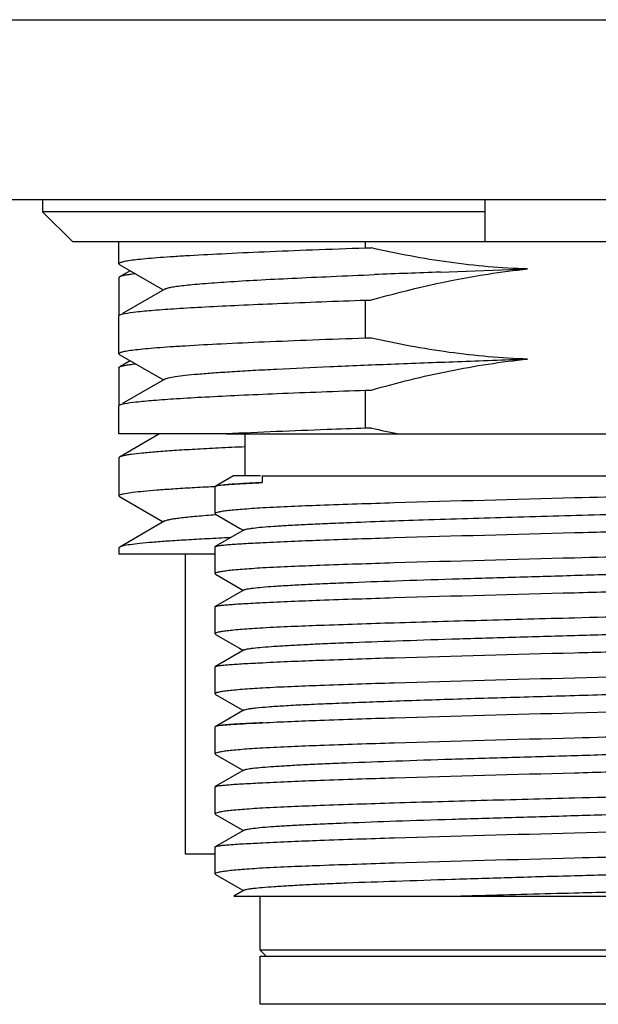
# Model space of a CAD drawing. Header units: millimetres. Extents: x 0 to 339, y 0 to 220.
# Tile 14 of 22: x 217.2 to 222.01, y 73.32 to 81.52. Entities that reach past the tile are written whole.
import ezdxf

# ---------------------------------------------------------------- set-up
doc = ezdxf.new("R2010")
doc.units = ezdxf.units.MM
doc.header["$LTSCALE"] = 23.1
doc.layers.add('00_COMPONENTS', color=7, linetype='CONTINUOUS')
doc.layers.add('10_ALL_CHAMFER', color=7, linetype='CONTINUOUS')

msp = doc.modelspace()

# ---------------------------------------------------------------- linework, layer by layer
at = {"layer": '00_COMPONENTS'}
for p, q in [((217.386, 80.0198), (217.386, 79.9199)), ((221.073, 79.6699), (221.073, 80.0198)), ((221.0731, 79.9199), (217.386, 79.9199)), ((217.386, 79.9199), (217.6398, 79.6699)), ((226.0063, 79.6699), (217.6398, 79.6699)), ((218.023, 79.487), (218.023, 79.6699)), ((220.0768, 79.6173), (220.0768, 79.6699)), ((218.0231, 79.4866), (218.023, 79.487)), ((218.0298, 79.4792), (218.392, 79.2697)), ((218.1166, 79.429), (218.0287, 79.3782)), ((220.699, 79.4175), (221.424, 79.4437)), ((218.023, 79.3716), (218.023, 79.0597)), ((218.4045, 79.277), (218.0513, 79.0727)), ((220.0768, 78.8673), (220.0768, 79.1843)), ((218.023, 78.7372), (218.023, 79.0538)), ((218.0231, 79.0535), (218.023, 79.0538)), ((218.0298, 78.7294), (218.3874, 78.5226)), ((218.1171, 78.6789), (218.0289, 78.6279)), ((218.023, 78.6211), (218.023, 78.3097)), ((218.4044, 78.527), (218.0512, 78.3228)), ((218.3874, 78.5226), (218.392, 78.5199)), ((220.0768, 78.1173), (220.0768, 78.4343)), ((218.0231, 78.3036), (218.023, 78.3039)), ((218.023, 78.0698), (218.023, 78.3038)), ((218.9039, 78.0698), (218.023, 78.0698)), ((218.3606, 78.0698), (218.0284, 77.8777)), ((218.9152, 78.0704), (218.904, 78.0698)), ((218.9155, 78.0698), (225.3695, 78.0698)), ((219.073, 77.7198), (219.073, 78.0698)), ((218.023, 77.8715), (218.023, 77.5547)), ((218.9765, 77.7198), (218.858, 77.6514)), ((219.2002, 77.7198), (218.9765, 77.7198)), ((219.2144, 77.7198), (224.823, 77.7198)), ((219.2144, 77.7198), (219.2144, 77.6647)), ((218.8124, 77.6331), (218.8226, 77.6336)), ((218.8226, 77.6336), (218.8261, 77.6337)), ((218.823, 77.406), (218.823, 77.6298)), ((218.8272, 77.6333), (218.8258, 77.6327)), ((218.858, 77.6514), (218.8287, 77.6344)), ((218.0287, 77.5482), (218.392, 77.3381)), ((218.4047, 77.3454), (218.029, 77.1281)), ((218.8086, 77.397), (218.8312, 77.3986)), ((218.823, 77.406), (218.8273, 77.4011)), ((218.8273, 77.401), (219.0278, 77.2851)), ((219.0654, 77.2713), (218.8253, 77.1325)), ((219.0278, 77.2851), (219.0586, 77.2673)), ((218.023, 77.1213), (218.023, 77.0698)), ((218.823, 76.906), (218.823, 77.1297)), ((218.823, 77.0698), (218.0231, 77.0698)), ((218.573, 77.0698), (218.573, 74.5698)), ((218.823, 76.906), (218.8273, 76.9011)), ((218.8273, 76.901), (219.0278, 76.7851)), ((219.0654, 76.7713), (218.8253, 76.6326)), ((219.0278, 76.7851), (219.0585, 76.7674)), ((218.823, 76.406), (218.823, 76.63)), ((218.823, 76.406), (218.8273, 76.4011)), ((218.8273, 76.401), (219.0277, 76.2851)), ((219.0655, 76.2714), (218.8254, 76.1326)), ((219.0277, 76.2851), (219.0585, 76.2674)), ((218.823, 75.9057), (218.823, 76.1301)), ((221.8186, 76.0368), (221.816, 76.0367)), ((222.6025, 76.0576), (221.8186, 76.0368)), ((218.823, 75.9057), (218.8272, 75.9011)), ((218.8272, 75.9011), (219.0289, 75.7845)), ((219.0654, 75.7713), (218.8582, 75.6515)), ((219.0289, 75.7845), (219.0586, 75.7674)), ((221.816, 75.748), (222.607, 75.7691)), ((218.823, 75.4059), (218.823, 75.6299)), ((218.8273, 75.6335), (218.8259, 75.6328)), ((218.8582, 75.6515), (218.8287, 75.6345)), ((218.823, 75.4059), (218.8272, 75.4011)), ((218.8272, 75.4011), (219.0289, 75.2845)), ((219.0289, 75.2845), (219.0585, 75.2673)), ((219.0654, 75.2713), (218.8253, 75.1325)), ((218.823, 74.906), (218.823, 75.1298)), ((218.823, 74.906), (218.8273, 74.9011)), ((218.8273, 74.901), (219.0289, 74.7844)), ((219.0289, 74.7844), (219.0585, 74.7673)), ((219.0654, 74.7713), (218.8253, 74.6325)), ((221.816, 74.748), (222.2058, 74.7583)), ((218.823, 74.4059), (218.823, 74.6298)), ((218.823, 74.5698), (218.5731, 74.5698)), ((218.8273, 74.401), (219.029, 74.2844)), ((219.0654, 74.2714), (218.9782, 74.221)), ((218.9782, 74.2198), (224.823, 74.2198)), ((219.029, 74.2844), (219.0585, 74.2674)), ((219.198, 73.7698), (219.198, 74.2198)), ((220.7706, 74.2198), (220.7746, 74.22)), ((224.448, 73.7698), (219.198, 73.7698)), ((219.248, 73.7198), (219.198, 73.7698)), ((219.198, 73.3198), (219.198, 73.7198)), ((219.1981, 73.7198), (224.448, 73.7198)), ((224.448, 73.3198), (219.1981, 73.3198))]:
    msp.add_line(p, q, dxfattribs=at)
for centre, radius, start, end in [((225.635, -57.1258), 136.6326, 92.070314, 92.300808), ((221.9363, 86.0113), 8.0974, 257.08543, 258.73542), ((218.8321, 77.6207), 0.0135, 117.52431, 120.31405), ((218.8321, 75.6208), 0.0135, 117.44368, 120.50353)]:
    msp.add_arc(centre, radius, start, end, dxfattribs=at)
for points, knots in [([(220.0768, 79.6173), (219.929, 79.6121), (219.6469, 79.6018), (219.2467, 79.5858), (218.8945, 79.5698), (218.6341, 79.556), (218.4548, 79.5446), (218.3434, 79.5365), (218.2482, 79.5285), (218.1697, 79.5205), (218.1082, 79.5127), (218.064, 79.505), (218.0378, 79.4981), (218.0259, 79.4923), (218.023, 79.4885), (218.023, 79.487)], [0, 0, 0, 0, 0.215167, 0.410576, 0.582544, 0.727915, 0.789762, 0.843989, 0.890357, 0.928658, 0.958735, 0.980496, 0.993965, 0.997748, 1, 1, 1, 1]), ([(220.1266, 79.6187), (220.1225, 79.6186), (220.1121, 79.6178), (220.0955, 79.6183), (220.083, 79.6174), (220.0768, 79.6173)], [0, 0, 0, 0, 0.25004, 0.625009, 1, 1, 1, 1]), ([(221.4246, 79.4436), (221.2062, 79.4504), (220.7698, 79.4887), (220.3397, 79.5699), (220.1266, 79.6187)], [0, 0, 0, 0, 0.499976, 1, 1, 1, 1]), ([(218.0231, 79.4866), (218.0231, 79.486), (218.0242, 79.4826), (218.0274, 79.4805), (218.0298, 79.4792)], [0, 0, 0, 0, 0.189774, 1, 1, 1, 1]), ([(218.0287, 79.3781), (218.0279, 79.3776), (218.0255, 79.3761), (218.0231, 79.3736), (218.0231, 79.3716)], [0, 0, 0, 0, 0.33683, 1, 1, 1, 1]), ([(218.16, 79.4038), (218.1436, 79.4019), (218.1145, 79.3981), (218.0761, 79.392), (218.0486, 79.3858), (218.0339, 79.3811), (218.0287, 79.3781)], [0, 0, 0, 0, 0.368018, 0.657178, 0.867423, 1, 1, 1, 1]), ([(218.4045, 79.277), (218.4105, 79.2805), (218.4282, 79.286), (218.461, 79.2932), (218.5071, 79.3004), (218.5659, 79.3076), (218.6375, 79.3149), (218.7576, 79.3253), (218.9369, 79.3382), (219.1853, 79.353), (219.4747, 79.3674), (219.8008, 79.3821), (220.0299, 79.3918), (220.1498, 79.3966)], [0, 0, 0, 0, 0.012003, 0.031232, 0.057792, 0.091681, 0.132817, 0.181062, 0.298106, 0.440869, 0.607201, 0.794546, 1, 1, 1, 1]), ([(220.1255, 79.1856), (220.4441, 79.2766), (220.8763, 79.3762), (221.3147, 79.4325), (221.4246, 79.4436)], [0, 0, 0, 0, 0.749892, 1, 1, 1, 1]), ([(218.0691, 79.0725), (218.1004, 79.0789), (218.1804, 79.0891), (218.3247, 79.1025), (218.517, 79.1159), (218.7546, 79.1296), (219.0342, 79.1433), (219.4796, 79.1626), (219.8314, 79.1756), (220.0768, 79.1843)], [0, 0, 0, 0, 0.047607, 0.119985, 0.216236, 0.335085, 0.474924, 0.633828, 1, 1, 1, 1]), ([(220.0768, 79.1843), (220.0809, 79.1844), (220.091, 79.1852), (220.1073, 79.1846), (220.1194, 79.1855), (220.1255, 79.1856)], [0, 0, 0, 0, 0.250034, 0.625008, 1, 1, 1, 1]), ([(218.023, 79.0538), (218.023, 79.0545), (218.0243, 79.0585), (218.0285, 79.0604), (218.0315, 79.0618)], [0, 0, 0, 0, 0.17175, 1, 1, 1, 1]), ([(218.0315, 79.0618), (218.0363, 79.0641), (218.0488, 79.0681), (218.0616, 79.071), (218.0691, 79.0725)], [0, 0, 0, 0, 0.408078, 1, 1, 1, 1]), ([(220.0768, 78.8673), (219.929, 78.8621), (219.6469, 78.8518), (219.2467, 78.8358), (218.8945, 78.8198), (218.6342, 78.806), (218.4548, 78.7946), (218.3434, 78.7865), (218.2482, 78.7785), (218.1697, 78.7705), (218.1082, 78.7626), (218.064, 78.755), (218.0378, 78.7482), (218.0259, 78.7424), (218.023, 78.7386), (218.023, 78.7371)], [0, 0, 0, 0, 0.215171, 0.410582, 0.582554, 0.727927, 0.789775, 0.844003, 0.890373, 0.928676, 0.958755, 0.980515, 0.993976, 0.997753, 1, 1, 1, 1]), ([(220.1255, 78.8686), (220.1214, 78.8685), (220.1113, 78.8678), (220.0951, 78.8683), (220.0829, 78.8674), (220.0768, 78.8673)], [0, 0, 0, 0, 0.250035, 0.625008, 1, 1, 1, 1]), ([(221.4255, 78.6936), (221.2067, 78.7006), (220.7697, 78.7389), (220.3389, 78.8197), (220.1255, 78.8686)], [0, 0, 0, 0, 0.499981, 1, 1, 1, 1]), ([(218.0231, 78.7369), (218.0231, 78.7362), (218.0242, 78.7328), (218.0274, 78.7308), (218.0298, 78.7294)], [0, 0, 0, 0, 0.187529, 1, 1, 1, 1]), ([(218.0289, 78.6279), (218.0341, 78.6309), (218.0489, 78.6358), (218.0764, 78.6422), (218.1147, 78.6485), (218.1437, 78.6522), (218.16, 78.6541)], [0, 0, 0, 0, 0.133747, 0.344412, 0.633177, 1, 1, 1, 1]), ([(218.4044, 78.527), (218.4082, 78.5293), (218.4185, 78.5331), (218.4476, 78.5407), (218.5002, 78.5494), (218.5819, 78.5596), (218.6883, 78.5698), (218.8183, 78.58), (218.9712, 78.5901), (219.1456, 78.6003), (219.4175, 78.6149), (219.8002, 78.6326), (220.3024, 78.6526), (220.8505, 78.6734), (221.2295, 78.6869), (221.424, 78.6937)], [0, 0, 0, 0, 0.004372, 0.010772, 0.029811, 0.05712, 0.092488, 0.135688, 0.186419, 0.244308, 0.30893, 0.456304, 0.624049, 0.807143, 1, 1, 1, 1]), ([(220.1262, 78.4357), (220.3387, 78.4964), (220.768, 78.6035), (221.2056, 78.6714), (221.4255, 78.6936)], [0, 0, 0, 0, 0.500023, 1, 1, 1, 1]), ([(218.0231, 78.6211), (218.0231, 78.6217), (218.0238, 78.6248), (218.0267, 78.6267), (218.0289, 78.6279)], [0, 0, 0, 0, 0.186992, 1, 1, 1, 1]), ([(218.0691, 78.3225), (218.1004, 78.3289), (218.1803, 78.3391), (218.3246, 78.3525), (218.5169, 78.3659), (218.7545, 78.3796), (219.0342, 78.3933), (219.4796, 78.4126), (219.8314, 78.4256), (220.0768, 78.4343)], [0, 0, 0, 0, 0.047595, 0.119966, 0.216213, 0.335061, 0.474904, 0.633812, 1, 1, 1, 1]), ([(220.0768, 78.4343), (220.0809, 78.4344), (220.0912, 78.4352), (220.1077, 78.4346), (220.12, 78.4355), (220.1262, 78.4357)], [0, 0, 0, 0, 0.250032, 0.625005, 1, 1, 1, 1]), ([(218.023, 78.3039), (218.023, 78.3045), (218.0242, 78.3083), (218.0281, 78.3102), (218.0308, 78.3115)], [0, 0, 0, 0, 0.175168, 1, 1, 1, 1]), ([(218.0308, 78.3115), (218.0357, 78.3139), (218.0484, 78.318), (218.0613, 78.321), (218.0691, 78.3225)], [0, 0, 0, 0, 0.404274, 1, 1, 1, 1]), ([(220.0768, 78.1172), (219.969, 78.1135), (219.5818, 78.0995), (219.1946, 78.0838), (218.9152, 78.0704)], [0, 0, 0, 0, 0.278307, 1, 1, 1, 1]), ([(220.1266, 78.1187), (220.1224, 78.1186), (220.1121, 78.1178), (220.0955, 78.1183), (220.083, 78.1174), (220.0768, 78.1173)], [0, 0, 0, 0, 0.25004, 0.625009, 1, 1, 1, 1]), ([(219.0727, 77.9624), (218.9989, 77.959), (218.8592, 77.9524), (218.6619, 77.942), (218.4893, 77.9316), (218.3428, 77.9212), (218.2237, 77.9109), (218.1418, 77.9019), (218.0908, 77.8943), (218.0633, 77.8892), (218.0432, 77.8841), (218.0323, 77.8802), (218.0284, 77.8778)], [0, 0, 0, 0, 0.211025, 0.399868, 0.56507, 0.70535, 0.819642, 0.90711, 0.940597, 0.967205, 0.986958, 1, 1, 1, 1]), ([(218.0284, 77.8778), (218.0276, 77.8774), (218.0253, 77.8759), (218.0231, 77.8734), (218.0231, 77.8715)], [0, 0, 0, 0, 0.334136, 1, 1, 1, 1]), ([(219.2144, 77.6647), (219.1427, 77.6614), (219.027, 77.6552), (218.9112, 77.6471), (218.8675, 77.6414)], [0, 0, 0, 0, 0.619677, 1, 1, 1, 1]), ([(218.8716, 77.6434), (218.9148, 77.6488), (219.0292, 77.6557), (219.1435, 77.6615), (219.2145, 77.6647)], [0, 0, 0, 0, 0.379695, 1, 1, 1, 1]), ([(218.0231, 77.5547), (218.0231, 77.5567), (218.0275, 77.5613), (218.0445, 77.5681), (218.0823, 77.5765), (218.1455, 77.5855), (218.2338, 77.595), (218.346, 77.6045), (218.4816, 77.6142), (218.6397, 77.6239), (218.7525, 77.63), (218.8124, 77.6331)], [0, 0, 0, 0, 0.007332, 0.020829, 0.070366, 0.150928, 0.262334, 0.40395, 0.574877, 0.774003, 1, 1, 1, 1]), ([(218.8253, 77.6324), (218.8249, 77.6322), (218.824, 77.6316), (218.823, 77.6305), (218.823, 77.6298)], [0, 0, 0, 0, 0.335313, 1, 1, 1, 1]), ([(218.8675, 77.6414), (218.859, 77.6403), (218.8455, 77.6382), (218.8319, 77.6353), (218.8272, 77.6333)], [0, 0, 0, 0, 0.626952, 1, 1, 1, 1]), ([(224.7681, 77.6459), (224.7209, 77.6394), (224.5984, 77.6297), (224.3752, 77.6166), (224.076, 77.6036), (223.71, 77.5903), (223.2877, 77.577), (222.6501, 77.5586), (222.1547, 77.5456), (221.816, 77.5367)], [0, 0, 0, 0, 0.048297, 0.124728, 0.227071, 0.352303, 0.496708, 0.655998, 1, 1, 1, 1]), ([(218.0287, 77.5482), (218.0278, 77.5487), (218.0254, 77.5502), (218.0231, 77.5528), (218.0231, 77.5547)], [0, 0, 0, 0, 0.336693, 1, 1, 1, 1]), ([(219.0654, 77.2713), (219.0684, 77.273), (219.0769, 77.2758), (219.0927, 77.2794), (219.1147, 77.2831), (219.156, 77.2885), (219.2227, 77.295), (219.3201, 77.3023), (219.44, 77.3097), (219.5814, 77.3172), (219.7429, 77.3247), (220.0699, 77.3382), (220.5895, 77.3562), (221.3095, 77.3778), (221.9458, 77.396), (222.46, 77.4111), (222.8313, 77.4223), (223.182, 77.4334), (223.505, 77.4448), (223.7937, 77.4558), (224.0422, 77.4669), (224.2218, 77.4766), (224.3417, 77.4846), (224.4127, 77.4901), (224.4704, 77.4957), (224.5149, 77.501), (224.5454, 77.5065), (224.5615, 77.5105), (224.5666, 77.5134)], [0, 0, 0, 0, 0.001873, 0.004816, 0.00885, 0.013981, 0.027514, 0.045306, 0.067176, 0.092938, 0.122382, 0.15524, 0.271116, 0.405477, 0.547467, 0.617741, 0.685624, 0.749744, 0.808798, 0.861586, 0.907047, 0.944259, 0.959529, 0.972471, 0.983023, 0.991141, 0.996796, 1, 1, 1, 1]), ([(221.816, 77.5367), (221.3158, 77.5235), (220.6087, 77.5052), (219.7432, 77.477), (219.378, 77.4621), (219.2197, 77.4537)], [0, 0, 0, 0, 0.577883, 0.816899, 1, 1, 1, 1]), ([(219.2197, 77.4537), (219.1892, 77.4518), (219.1321, 77.4481), (219.0522, 77.4422), (218.9841, 77.4363), (218.9278, 77.4304), (218.8842, 77.4248), (218.8516, 77.4188), (218.8339, 77.4144), (218.823, 77.4089), (218.823, 77.406)], [0, 0, 0, 0, 0.227793, 0.427384, 0.597872, 0.738606, 0.849083, 0.928991, 0.978452, 1, 1, 1, 1]), ([(218.4047, 77.3454), (218.4098, 77.3484), (218.4241, 77.3532), (218.4505, 77.3594), (218.4869, 77.3656), (218.5546, 77.3748), (218.663, 77.3856), (218.756, 77.3931), (218.8086, 77.397)], [0, 0, 0, 0, 0.042977, 0.109446, 0.199822, 0.313954, 0.611925, 1, 1, 1, 1]), ([(221.816, 77.248), (222.0114, 77.2532), (222.3948, 77.2633), (222.9515, 77.2785), (223.3918, 77.2915), (223.717, 77.3021), (223.9351, 77.3098), (224.1327, 77.3175), (224.308, 77.3252), (224.4593, 77.3328), (224.5851, 77.3404), (224.6735, 77.3471), (224.7306, 77.3526), (224.763, 77.3564), (224.7881, 77.3601), (224.8067, 77.3641), (224.8172, 77.367), (224.823, 77.3707), (224.823, 77.3725)], [0, 0, 0, 0, 0.194677, 0.381944, 0.554592, 0.633328, 0.705975, 0.771832, 0.830267, 0.880717, 0.922701, 0.955822, 0.968961, 0.979779, 0.98826, 0.994399, 0.998232, 1, 1, 1, 1]), ([(219.2197, 77.1649), (219.378, 77.1734), (219.7432, 77.1883), (220.6087, 77.2165), (221.3158, 77.2348), (221.816, 77.248)], [0, 0, 0, 0, 0.183102, 0.422117, 1, 1, 1, 1]), ([(218.9517, 77.2061), (218.8867, 77.203), (218.7637, 77.1969), (218.5899, 77.1872), (218.438, 77.1776), (218.3091, 77.1681), (218.2038, 77.1587), (218.1231, 77.1493), (218.0713, 77.1412), (218.0428, 77.134), (218.0327, 77.1304), (218.029, 77.1283)], [0, 0, 0, 0, 0.21044, 0.398513, 0.562978, 0.702729, 0.816865, 0.904661, 0.965668, 0.986112, 1, 1, 1, 1]), ([(218.8253, 77.1324), (218.829, 77.1346), (218.8412, 77.1375), (218.8643, 77.1414), (218.8984, 77.1452), (218.9428, 77.1492), (218.9977, 77.1532), (219.0912, 77.1588), (219.1663, 77.1625), (219.2197, 77.1649)], [0, 0, 0, 0, 0.033005, 0.092478, 0.178703, 0.291526, 0.430582, 0.595414, 1, 1, 1, 1]), ([(218.029, 77.1283), (218.0281, 77.1278), (218.0256, 77.1263), (218.023, 77.1237), (218.0231, 77.1217)], [0, 0, 0, 0, 0.339865, 1, 1, 1, 1]), ([(218.823, 77.1297), (218.823, 77.1305), (218.824, 77.1316), (218.825, 77.1322), (218.8253, 77.1324)], [0, 0, 0, 0, 0.663622, 1, 1, 1, 1]), ([(224.7692, 77.1461), (224.7223, 77.1395), (224.6001, 77.1298), (224.3774, 77.1167), (224.0784, 77.1037), (223.7122, 77.0904), (223.2896, 77.077), (222.6513, 77.0586), (222.1551, 77.0456), (221.816, 77.0367)], [0, 0, 0, 0, 0.048036, 0.124294, 0.22655, 0.351775, 0.496245, 0.655656, 1, 1, 1, 1]), ([(219.0654, 76.7713), (219.0684, 76.7731), (219.0769, 76.7759), (219.0927, 76.7794), (219.1148, 76.7831), (219.1561, 76.7885), (219.2228, 76.795), (219.3202, 76.8024), (219.4401, 76.8097), (219.5815, 76.8171), (219.7431, 76.8247), (219.9944, 76.8352), (220.3468, 76.8477), (220.8061, 76.8628), (221.3018, 76.8774), (221.8161, 76.8925), (222.3303, 76.9071), (222.826, 76.9222), (223.2854, 76.9367), (223.6377, 76.9497), (223.889, 76.96), (224.0506, 76.9675), (224.192, 76.975), (224.3119, 76.9824), (224.4093, 76.9897), (224.4759, 76.9961), (224.5172, 77.0016), (224.5392, 77.0053), (224.5551, 77.0089), (224.5636, 77.0117), (224.5666, 77.0134)], [0, 0, 0, 0, 0.001877, 0.004827, 0.008868, 0.014005, 0.027537, 0.04532, 0.067198, 0.092971, 0.122413, 0.155263, 0.229966, 0.31439, 0.4055, 0.500012, 0.594523, 0.685632, 0.77005, 0.844754, 0.877602, 0.907036, 0.932805, 0.954688, 0.972468, 0.985988, 0.991122, 0.995166, 0.99812, 1, 1, 1, 1]), ([(221.816, 77.0367), (221.3158, 77.0235), (220.6087, 77.0052), (219.7432, 76.977), (219.378, 76.9621), (219.2197, 76.9537)], [0, 0, 0, 0, 0.577883, 0.816899, 1, 1, 1, 1]), ([(219.2197, 76.9537), (219.1892, 76.9518), (219.1321, 76.9481), (219.0522, 76.9422), (218.9841, 76.9363), (218.9278, 76.9304), (218.8842, 76.9248), (218.8516, 76.9188), (218.8339, 76.9144), (218.823, 76.9089), (218.823, 76.906)], [0, 0, 0, 0, 0.227795, 0.427386, 0.597876, 0.738611, 0.849087, 0.928993, 0.978451, 1, 1, 1, 1]), ([(221.816, 76.748), (222.0114, 76.7532), (222.3948, 76.7633), (222.9515, 76.7785), (223.3918, 76.7915), (223.7171, 76.8021), (223.9351, 76.8098), (224.1327, 76.8175), (224.308, 76.8252), (224.4593, 76.8328), (224.5851, 76.8404), (224.6735, 76.8471), (224.7306, 76.8526), (224.763, 76.8565), (224.7881, 76.8601), (224.8067, 76.8641), (224.8172, 76.867), (224.823, 76.8707), (224.823, 76.8725)], [0, 0, 0, 0, 0.194678, 0.381947, 0.554596, 0.633332, 0.705979, 0.771836, 0.830271, 0.880721, 0.922705, 0.955826, 0.968965, 0.979783, 0.988264, 0.994403, 0.998234, 1, 1, 1, 1]), ([(219.2197, 76.6649), (219.378, 76.6734), (219.7432, 76.6884), (220.6087, 76.7165), (221.3158, 76.7349), (221.816, 76.748)], [0, 0, 0, 0, 0.183101, 0.422117, 1, 1, 1, 1]), ([(218.823, 76.63), (218.823, 76.6307), (218.824, 76.6318), (218.825, 76.6324), (218.8253, 76.6326)], [0, 0, 0, 0, 0.664421, 1, 1, 1, 1]), ([(218.8253, 76.6326), (218.8291, 76.6348), (218.8413, 76.6375), (218.8644, 76.6414), (218.8984, 76.6452), (218.9429, 76.6492), (218.9978, 76.6531), (219.0912, 76.6589), (219.1663, 76.6625), (219.2197, 76.6649)], [0, 0, 0, 0, 0.032949, 0.092434, 0.178689, 0.291536, 0.43061, 0.595449, 1, 1, 1, 1]), ([(224.7681, 76.6459), (224.721, 76.6394), (224.5985, 76.6297), (224.3753, 76.6166), (224.0761, 76.6036), (223.7101, 76.5903), (223.2878, 76.577), (222.6502, 76.5586), (222.1547, 76.5456), (221.816, 76.5367)], [0, 0, 0, 0, 0.048286, 0.12471, 0.22705, 0.352281, 0.496689, 0.655984, 1, 1, 1, 1]), ([(219.0655, 76.2714), (219.0685, 76.2731), (219.0771, 76.2759), (219.093, 76.2795), (219.1151, 76.2831), (219.1566, 76.2885), (219.2234, 76.295), (219.3209, 76.3024), (219.441, 76.3098), (219.5825, 76.3172), (219.7441, 76.3247), (219.9955, 76.3352), (220.3479, 76.3478), (220.8072, 76.3628), (221.3029, 76.3775), (221.817, 76.3924), (222.3311, 76.4072), (222.8267, 76.4221), (223.2858, 76.4368), (223.638, 76.4496), (223.8893, 76.4601), (224.0508, 76.4675), (224.1921, 76.475), (224.312, 76.4824), (224.4093, 76.4897), (224.476, 76.4962), (224.5172, 76.5016), (224.5392, 76.5053), (224.555, 76.5089), (224.5636, 76.5117), (224.5666, 76.5134)], [0, 0, 0, 0, 0.001888, 0.004851, 0.00891, 0.014066, 0.027635, 0.04544, 0.06733, 0.093125, 0.122591, 0.15545, 0.230161, 0.314592, 0.405689, 0.500184, 0.594672, 0.685749, 0.770145, 0.844811, 0.877658, 0.907083, 0.932832, 0.954702, 0.97249, 0.98601, 0.991137, 0.995173, 0.998121, 1, 1, 1, 1]), ([(221.816, 76.5367), (221.557, 76.5299), (221.0568, 76.5167), (220.3497, 76.4968), (219.7432, 76.477), (219.378, 76.4621), (219.2197, 76.4537)], [0, 0, 0, 0, 0.299246, 0.577883, 0.816899, 1, 1, 1, 1]), ([(219.2197, 76.4537), (219.1892, 76.4518), (219.1321, 76.4481), (219.0522, 76.4422), (218.9841, 76.4363), (218.9278, 76.4304), (218.8842, 76.4248), (218.8516, 76.4188), (218.8339, 76.4144), (218.823, 76.4089), (218.823, 76.406)], [0, 0, 0, 0, 0.227795, 0.427388, 0.597877, 0.738611, 0.849086, 0.928991, 0.978447, 1, 1, 1, 1]), ([(221.816, 76.248), (222.0114, 76.2532), (222.3948, 76.2633), (222.9515, 76.2785), (223.3918, 76.2915), (223.717, 76.3021), (223.9351, 76.3098), (224.1327, 76.3175), (224.308, 76.3252), (224.4593, 76.3328), (224.5851, 76.3404), (224.6735, 76.3471), (224.7306, 76.3526), (224.763, 76.3564), (224.7881, 76.3601), (224.8067, 76.3641), (224.8172, 76.367), (224.823, 76.3707), (224.823, 76.3725)], [0, 0, 0, 0, 0.194677, 0.381944, 0.554593, 0.633328, 0.705975, 0.771832, 0.830267, 0.880717, 0.922701, 0.955822, 0.96896, 0.979779, 0.98826, 0.994399, 0.998231, 1, 1, 1, 1]), ([(219.2197, 76.165), (219.378, 76.1734), (219.7432, 76.1883), (220.6087, 76.2165), (221.3158, 76.2348), (221.816, 76.248)], [0, 0, 0, 0, 0.183101, 0.422117, 1, 1, 1, 1]), ([(218.823, 76.1301), (218.823, 76.1309), (218.824, 76.1319), (218.825, 76.1325), (218.8254, 76.1327)], [0, 0, 0, 0, 0.663364, 1, 1, 1, 1]), ([(218.8254, 76.1327), (218.8292, 76.1349), (218.8414, 76.1375), (218.8646, 76.1415), (218.8987, 76.1452), (218.9432, 76.1492), (218.9981, 76.1531), (219.0913, 76.1589), (219.1664, 76.1626), (219.2197, 76.165)], [0, 0, 0, 0, 0.033177, 0.092843, 0.179209, 0.29209, 0.431126, 0.595859, 1, 1, 1, 1]), ([(221.816, 76.0367), (221.3158, 76.0235), (220.6087, 76.0052), (219.7432, 75.977), (219.378, 75.9621), (219.2197, 75.9537)], [0, 0, 0, 0, 0.577884, 0.816897, 1, 1, 1, 1]), ([(219.2197, 75.9537), (219.1626, 75.9501), (219.0826, 75.9448), (218.9841, 75.9364), (218.9278, 75.9305), (218.8842, 75.9249), (218.8516, 75.9188), (218.8338, 75.9143), (218.823, 75.9087), (218.823, 75.9057)], [0, 0, 0, 0, 0.42724, 0.597655, 0.73833, 0.848765, 0.928661, 0.978246, 1, 1, 1, 1]), ([(219.0662, 75.7709), (219.07, 75.7729), (219.0811, 75.7761), (219.1017, 75.7803), (219.1306, 75.7846), (219.1855, 75.7912), (219.2744, 75.799), (219.4048, 75.8079), (219.5655, 75.8163), (219.7543, 75.8245), (219.9687, 75.8331), (220.2973, 75.8456), (220.7499, 75.8613), (221.3272, 75.8779), (221.929, 75.895), (222.335, 75.9074), (222.537, 75.9135)], [0, 0, 0, 0, 0.003721, 0.009784, 0.018207, 0.028982, 0.057516, 0.095221, 0.14176, 0.19642, 0.258409, 0.326935, 0.480319, 0.64938, 0.825498, 1, 1, 1, 1]), ([(219.2197, 75.665), (219.378, 75.6734), (219.7432, 75.6883), (220.6087, 75.7165), (221.3158, 75.7348), (221.816, 75.748)], [0, 0, 0, 0, 0.183104, 0.422114, 1, 1, 1, 1]), ([(218.8252, 75.6325), (218.8249, 75.6323), (218.824, 75.6317), (218.823, 75.6306), (218.823, 75.6299)], [0, 0, 0, 0, 0.334537, 1, 1, 1, 1]), ([(218.8681, 75.6416), (218.8595, 75.6405), (218.8458, 75.6384), (218.8321, 75.6355), (218.8273, 75.6335)], [0, 0, 0, 0, 0.62638, 1, 1, 1, 1]), ([(219.2197, 75.665), (219.147, 75.6617), (219.0483, 75.6568), (218.9312, 75.6483), (218.8867, 75.644), (218.8681, 75.6416)], [0, 0, 0, 0, 0.619593, 0.840525, 1, 1, 1, 1]), ([(218.8725, 75.6436), (218.9162, 75.6489), (219.0321, 75.6559), (219.1479, 75.6618), (219.2197, 75.665)], [0, 0, 0, 0, 0.379979, 1, 1, 1, 1]), ([(224.7686, 75.646), (224.7216, 75.6395), (224.5993, 75.6298), (224.3763, 75.6167), (224.0772, 75.6037), (223.7111, 75.5904), (223.2887, 75.577), (222.6507, 75.5586), (222.1549, 75.5456), (221.816, 75.5367)], [0, 0, 0, 0, 0.048167, 0.124512, 0.226812, 0.352041, 0.496478, 0.655828, 1, 1, 1, 1]), ([(221.816, 75.5367), (221.3158, 75.5235), (220.6087, 75.5052), (219.7432, 75.477), (219.378, 75.4621), (219.2197, 75.4537)], [0, 0, 0, 0, 0.577883, 0.816899, 1, 1, 1, 1]), ([(219.2197, 75.4537), (219.1892, 75.4518), (219.1321, 75.4481), (219.0522, 75.4422), (218.9841, 75.4363), (218.9278, 75.4304), (218.8842, 75.4249), (218.8516, 75.4188), (218.8338, 75.4144), (218.823, 75.4088), (218.823, 75.4059)], [0, 0, 0, 0, 0.227765, 0.427326, 0.597778, 0.738478, 0.84893, 0.92883, 0.978344, 1, 1, 1, 1]), ([(219.0656, 75.2712), (219.0685, 75.273), (219.077, 75.2759), (219.0928, 75.2795), (219.1149, 75.2831), (219.1563, 75.2885), (219.2231, 75.2948), (219.3205, 75.3021), (219.4404, 75.3096), (219.5817, 75.3171), (219.7432, 75.3246), (219.9944, 75.3352), (220.3466, 75.3477), (220.8058, 75.3625), (221.3013, 75.3775), (221.8154, 75.3923), (222.3295, 75.4072), (222.8251, 75.422), (223.2843, 75.4368), (223.6367, 75.4495), (223.888, 75.46), (224.0497, 75.4674), (224.1911, 75.4748), (224.3112, 75.4823), (224.4086, 75.4897), (224.4754, 75.4961), (224.5168, 75.5014), (224.5388, 75.5051), (224.5547, 75.5087), (224.5632, 75.5115), (224.5662, 75.5132)], [0, 0, 0, 0, 0.00187, 0.004817, 0.008868, 0.014018, 0.027572, 0.045372, 0.067247, 0.092999, 0.122416, 0.155248, 0.229945, 0.314349, 0.405427, 0.499913, 0.594404, 0.685498, 0.769921, 0.844625, 0.877476, 0.906933, 0.932728, 0.95462, 0.97242, 0.985965, 0.991111, 0.995162, 0.998117, 1, 1, 1, 1]), ([(221.816, 75.248), (222.0114, 75.2532), (222.3948, 75.2633), (222.9515, 75.2785), (223.3918, 75.2915), (223.717, 75.3021), (223.9351, 75.3098), (224.1327, 75.3175), (224.308, 75.3252), (224.4593, 75.3328), (224.5851, 75.3404), (224.6735, 75.3471), (224.7306, 75.3526), (224.763, 75.3565), (224.7881, 75.3601), (224.8067, 75.3641), (224.8172, 75.367), (224.823, 75.3707), (224.823, 75.3725)], [0, 0, 0, 0, 0.194677, 0.381945, 0.554594, 0.63333, 0.705977, 0.771835, 0.83027, 0.88072, 0.922705, 0.955826, 0.968965, 0.979783, 0.988264, 0.994403, 0.998234, 1, 1, 1, 1]), ([(219.2197, 75.165), (219.378, 75.1734), (219.7432, 75.1883), (220.6087, 75.2165), (221.3158, 75.2348), (221.816, 75.248)], [0, 0, 0, 0, 0.183101, 0.422117, 1, 1, 1, 1]), ([(218.823, 75.1298), (218.823, 75.1306), (218.824, 75.1316), (218.825, 75.1322), (218.8253, 75.1324)], [0, 0, 0, 0, 0.663404, 1, 1, 1, 1]), ([(218.8253, 75.1324), (218.8291, 75.1347), (218.8413, 75.1375), (218.8644, 75.1415), (218.8985, 75.1453), (218.9429, 75.1492), (218.9978, 75.1531), (219.0912, 75.1588), (219.1663, 75.1625), (219.2197, 75.165)], [0, 0, 0, 0, 0.033108, 0.092654, 0.178919, 0.291753, 0.430791, 0.595579, 1, 1, 1, 1]), ([(224.7682, 75.1459), (224.7211, 75.1394), (224.5986, 75.1297), (224.3754, 75.1166), (224.0763, 75.1036), (223.7102, 75.0903), (223.2879, 75.077), (222.6502, 75.0586), (222.1547, 75.0456), (221.816, 75.0367)], [0, 0, 0, 0, 0.048272, 0.124687, 0.227023, 0.352254, 0.496665, 0.655966, 1, 1, 1, 1]), ([(221.816, 75.0367), (221.557, 75.0299), (221.0568, 75.0167), (220.3497, 74.9968), (219.7432, 74.977), (219.378, 74.9621), (219.2197, 74.9537)], [0, 0, 0, 0, 0.299246, 0.577883, 0.816899, 1, 1, 1, 1]), ([(219.2197, 74.9537), (219.1892, 74.9518), (219.1321, 74.9481), (219.0522, 74.9422), (218.9841, 74.9363), (218.9278, 74.9304), (218.8842, 74.9248), (218.8516, 74.9188), (218.8339, 74.9144), (218.823, 74.9089), (218.823, 74.906)], [0, 0, 0, 0, 0.227794, 0.427384, 0.59787, 0.738599, 0.849069, 0.928971, 0.978431, 1, 1, 1, 1]), ([(219.0665, 74.7707), (219.0696, 74.7724), (219.0781, 74.7752), (219.103, 74.7809), (219.1495, 74.7872), (219.2231, 74.7949), (219.3203, 74.8024), (219.4403, 74.8096), (219.5819, 74.8167), (219.7437, 74.8239), (219.9949, 74.8345), (220.3469, 74.8478), (220.8059, 74.8627), (221.3015, 74.8766), (221.8157, 74.8919), (222.3297, 74.9074), (222.8252, 74.9217), (223.2844, 74.9359), (223.6369, 74.9494), (223.8884, 74.9601), (224.0498, 74.9674), (224.1909, 74.9745), (224.3106, 74.9817), (224.4081, 74.9891), (224.4749, 74.9956), (224.5166, 75.0012), (224.5389, 75.005), (224.5549, 75.0088), (224.5635, 75.0117), (224.5665, 75.0134)], [0, 0, 0, 0, 0.001883, 0.004826, 0.013948, 0.027397, 0.045129, 0.067036, 0.092874, 0.122362, 0.15521, 0.229802, 0.314202, 0.405337, 0.499833, 0.594345, 0.685404, 0.769798, 0.844592, 0.877484, 0.906901, 0.932602, 0.954421, 0.972209, 0.985817, 0.991008, 0.995106, 0.998101, 1, 1, 1, 1]), ([(219.2197, 74.6649), (219.378, 74.6734), (219.7432, 74.6883), (220.6087, 74.7165), (221.3158, 74.7348), (221.816, 74.748)], [0, 0, 0, 0, 0.183101, 0.422117, 1, 1, 1, 1]), ([(218.823, 74.6298), (218.823, 74.6306), (218.824, 74.6317), (218.825, 74.6323), (218.8253, 74.6325)], [0, 0, 0, 0, 0.663721, 1, 1, 1, 1]), ([(218.8253, 74.6325), (218.8291, 74.6347), (218.8412, 74.6375), (218.8643, 74.6414), (218.8984, 74.6452), (218.9428, 74.6492), (218.9978, 74.6532), (219.0912, 74.6588), (219.1663, 74.6625), (219.2197, 74.6649)], [0, 0, 0, 0, 0.033007, 0.092498, 0.17874, 0.29157, 0.430626, 0.595451, 1, 1, 1, 1]), ([(224.7689, 74.6461), (224.722, 74.6395), (224.5997, 74.6298), (224.3769, 74.6167), (224.0778, 74.6037), (223.7116, 74.5904), (223.2892, 74.577), (222.651, 74.5586), (222.155, 74.5456), (221.816, 74.5367)], [0, 0, 0, 0, 0.048098, 0.124398, 0.226675, 0.351902, 0.496356, 0.655738, 1, 1, 1, 1]), ([(219.0654, 74.2714), (219.0684, 74.2731), (219.0771, 74.2758), (219.0931, 74.2792), (219.1154, 74.2826), (219.1571, 74.2878), (219.2241, 74.2941), (219.3215, 74.3015), (219.4412, 74.3091), (219.5821, 74.3169), (219.7434, 74.3248), (219.9948, 74.3351), (220.3472, 74.3471), (220.8065, 74.3622), (221.302, 74.3777), (221.8161, 74.392), (222.3303, 74.4063), (222.826, 74.422), (223.2851, 74.4369), (223.6371, 74.4491), (223.8883, 74.4593), (224.05, 74.467), (224.1917, 74.4748), (224.3117, 74.4824), (224.409, 74.4896), (224.4753, 74.4958), (224.5164, 74.5011), (224.5382, 74.5047), (224.554, 74.5082), (224.5625, 74.511), (224.5654, 74.5128)], [0, 0, 0, 0, 0.001893, 0.00488, 0.008974, 0.014166, 0.027782, 0.045576, 0.067392, 0.093076, 0.122459, 0.155322, 0.230114, 0.314534, 0.405601, 0.500123, 0.594629, 0.685776, 0.770208, 0.844804, 0.877644, 0.907126, 0.93297, 0.954899, 0.972649, 0.986089, 0.991183, 0.995192, 0.998124, 1, 1, 1, 1]), ([(221.816, 74.5367), (221.3158, 74.5235), (220.6087, 74.5052), (219.7432, 74.477), (219.378, 74.4621), (219.2197, 74.4537)], [0, 0, 0, 0, 0.577883, 0.816899, 1, 1, 1, 1]), ([(219.2197, 74.4537), (219.1892, 74.4518), (219.1321, 74.4482), (219.0522, 74.4423), (218.9841, 74.4364), (218.9278, 74.4304), (218.8842, 74.4248), (218.8516, 74.4188), (218.8338, 74.4144), (218.823, 74.4088), (218.823, 74.4059)], [0, 0, 0, 0, 0.227783, 0.42732, 0.597787, 0.738516, 0.848977, 0.928867, 0.978359, 1, 1, 1, 1]), ([(218.823, 74.4058), (218.823, 74.4054), (218.8236, 74.4032), (218.8257, 74.4019), (218.8273, 74.401)], [0, 0, 0, 0, 0.18819, 1, 1, 1, 1]), ([(221.816, 74.248), (222.0114, 74.2532), (222.3948, 74.2633), (222.9515, 74.2785), (223.3918, 74.2915), (223.7171, 74.3021), (223.9351, 74.3098), (224.1327, 74.3175), (224.308, 74.3252), (224.4593, 74.3328), (224.5851, 74.3404), (224.6735, 74.3471), (224.7306, 74.3526), (224.763, 74.3565), (224.7881, 74.3601), (224.8067, 74.3641), (224.8172, 74.367), (224.823, 74.3707), (224.823, 74.3725)], [0, 0, 0, 0, 0.194679, 0.381949, 0.554598, 0.633333, 0.705979, 0.771836, 0.830271, 0.880722, 0.922707, 0.955828, 0.968966, 0.979785, 0.988265, 0.994404, 0.998235, 1, 1, 1, 1]), ([(220.7746, 74.22), (220.8589, 74.2223), (221.2061, 74.2319), (221.5532, 74.2411), (221.816, 74.248)], [0, 0, 0, 0, 0.24297, 1, 1, 1, 1])]:
    msp.add_open_spline(points, degree=3, knots=knots, dxfattribs=at)
at = {"layer": '10_ALL_CHAMFER'}
for p, q in [((208.198, 81.5198), (238.448, 81.5198)), ((237.948, 80.0198), (208.698, 80.0198))]:
    msp.add_line(p, q, dxfattribs=at)

doc.saveas('drawing.dxf')
